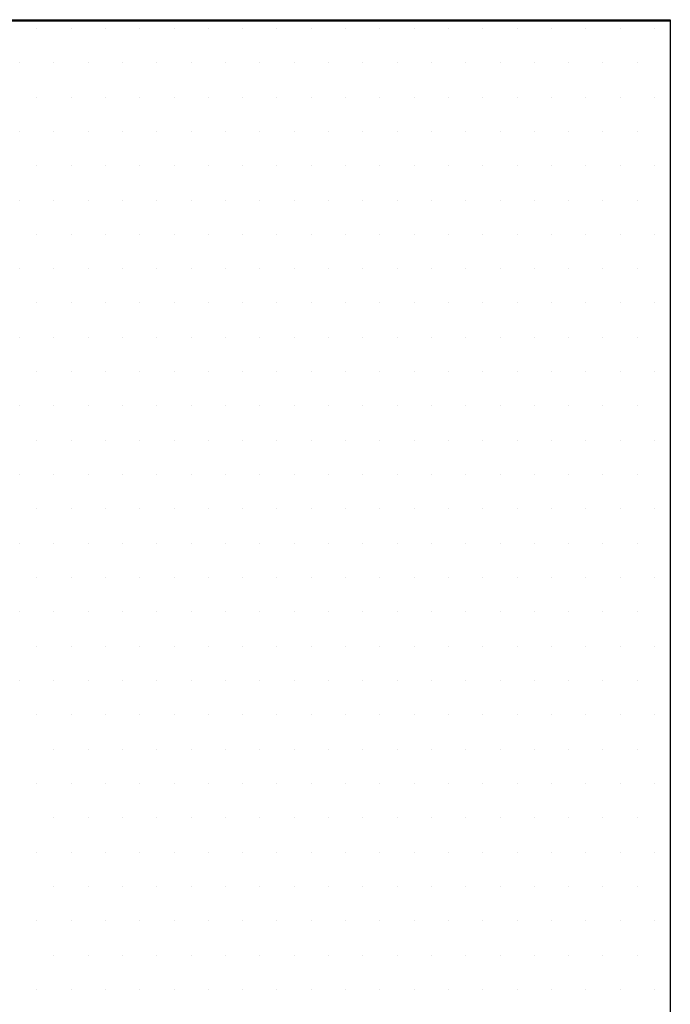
# Model space of a CAD drawing. Extents: x -71 to 52, y -13 to 68.
# Tile 39 of 81: x 33.8649 to 33.9397, y 20.3993 to 20.5126. Entities that reach past the tile are written whole.
import ezdxf

# ---------------------------------------------------------------- set-up
doc = ezdxf.new("R2010")
doc.units = 0
doc.header["$LTSCALE"] = 1.21
doc.header["$MEASUREMENT"] = 0
doc.layers.get('0').update_dxf_attribs({"linetype": 'CONTINUOUS'})
doc.layers.add('parker', color=40, linetype='CONTINUOUS')
doc.layers.add('YELLOW', color=2, linetype='CONTINUOUS')

# ---------------------------------------------------------------- blocks, each defined once
blk = doc.blocks.new('*X5')
at = {"color": 0}
for p, q in [((10.26563, 1.4625), (10.26563, 1.4625)), ((10.275, 1.4625), (10.275, 1.4625)), ((10.28438, 1.4625), (10.28438, 1.4625)), ((10.29375, 1.4625), (10.29375, 1.4625)), ((10.30313, 1.4625), (10.30313, 1.4625)), ((10.3125, 1.4625), (10.3125, 1.4625)), ((10.32188, 1.4625), (10.32188, 1.4625)), ((10.33125, 1.4625), (10.33125, 1.4625)), ((10.34063, 1.4625), (10.34063, 1.4625)), ((10.35, 1.4625), (10.35, 1.4625)), ((10.35938, 1.4625), (10.35938, 1.4625)), ((10.36875, 1.4625), (10.36875, 1.4625)), ((10.37813, 1.4625), (10.37813, 1.4625)), ((10.3875, 1.4625), (10.3875, 1.4625)), ((10.39688, 1.4625), (10.39688, 1.4625)), ((10.40625, 1.4625), (10.40625, 1.4625)), ((10.41563, 1.4625), (10.41563, 1.4625)), ((10.425, 1.4625), (10.425, 1.4625)), ((10.43438, 1.4625), (10.43438, 1.4625)), ((10.26094, 1.45312), (10.26094, 1.45312)), ((10.27031, 1.45312), (10.27031, 1.45312)), ((10.27969, 1.45312), (10.27969, 1.45312)), ((10.28906, 1.45312), (10.28906, 1.45312)), ((10.29844, 1.45312), (10.29844, 1.45312)), ((10.30781, 1.45312), (10.30781, 1.45312)), ((10.31719, 1.45312), (10.31719, 1.45312)), ((10.32656, 1.45312), (10.32656, 1.45312)), ((10.33594, 1.45312), (10.33594, 1.45312)), ((10.34531, 1.45312), (10.34531, 1.45312)), ((10.35469, 1.45312), (10.35469, 1.45312)), ((10.36406, 1.45312), (10.36406, 1.45312)), ((10.37344, 1.45312), (10.37344, 1.45312)), ((10.38281, 1.45312), (10.38281, 1.45312)), ((10.39219, 1.45312), (10.39219, 1.45312)), ((10.40156, 1.45312), (10.40156, 1.45312)), ((10.41094, 1.45312), (10.41094, 1.45312)), ((10.42031, 1.45312), (10.42031, 1.45312)), ((10.42969, 1.45312), (10.42969, 1.45312)), ((10.26563, 1.44375), (10.26563, 1.44375)), ((10.275, 1.44375), (10.275, 1.44375)), ((10.28438, 1.44375), (10.28438, 1.44375)), ((10.29375, 1.44375), (10.29375, 1.44375)), ((10.30313, 1.44375), (10.30313, 1.44375)), ((10.3125, 1.44375), (10.3125, 1.44375)), ((10.32188, 1.44375), (10.32188, 1.44375)), ((10.33125, 1.44375), (10.33125, 1.44375)), ((10.34063, 1.44375), (10.34063, 1.44375)), ((10.35, 1.44375), (10.35, 1.44375)), ((10.35938, 1.44375), (10.35938, 1.44375)), ((10.36875, 1.44375), (10.36875, 1.44375)), ((10.37813, 1.44375), (10.37813, 1.44375)), ((10.3875, 1.44375), (10.3875, 1.44375)), ((10.39688, 1.44375), (10.39688, 1.44375)), ((10.40625, 1.44375), (10.40625, 1.44375)), ((10.41563, 1.44375), (10.41563, 1.44375)), ((10.425, 1.44375), (10.425, 1.44375)), ((10.43438, 1.44375), (10.43438, 1.44375)), ((10.26094, 1.43437), (10.26094, 1.43437)), ((10.27031, 1.43437), (10.27031, 1.43437)), ((10.27969, 1.43437), (10.27969, 1.43437)), ((10.28906, 1.43437), (10.28906, 1.43437)), ((10.29844, 1.43437), (10.29844, 1.43437)), ((10.30781, 1.43437), (10.30781, 1.43437)), ((10.31719, 1.43437), (10.31719, 1.43437)), ((10.32656, 1.43437), (10.32656, 1.43437)), ((10.33594, 1.43437), (10.33594, 1.43437)), ((10.34531, 1.43437), (10.34531, 1.43437)), ((10.35469, 1.43437), (10.35469, 1.43437)), ((10.36406, 1.43437), (10.36406, 1.43437)), ((10.37344, 1.43437), (10.37344, 1.43437)), ((10.38281, 1.43437), (10.38281, 1.43437)), ((10.39219, 1.43437), (10.39219, 1.43437)), ((10.40156, 1.43437), (10.40156, 1.43437)), ((10.41094, 1.43437), (10.41094, 1.43437)), ((10.42031, 1.43437), (10.42031, 1.43437)), ((10.42969, 1.43437), (10.42969, 1.43437)), ((10.26563, 1.425), (10.26563, 1.425)), ((10.275, 1.425), (10.275, 1.425)), ((10.28438, 1.425), (10.28438, 1.425)), ((10.29375, 1.425), (10.29375, 1.425)), ((10.30313, 1.425), (10.30313, 1.425)), ((10.3125, 1.425), (10.3125, 1.425)), ((10.32188, 1.425), (10.32188, 1.425)), ((10.33125, 1.425), (10.33125, 1.425)), ((10.34063, 1.425), (10.34063, 1.425)), ((10.35, 1.425), (10.35, 1.425)), ((10.35938, 1.425), (10.35938, 1.425)), ((10.36875, 1.425), (10.36875, 1.425)), ((10.37813, 1.425), (10.37813, 1.425)), ((10.3875, 1.425), (10.3875, 1.425)), ((10.39688, 1.425), (10.39688, 1.425)), ((10.40625, 1.425), (10.40625, 1.425)), ((10.41563, 1.425), (10.41563, 1.425)), ((10.425, 1.425), (10.425, 1.425)), ((10.43438, 1.425), (10.43438, 1.425)), ((10.26094, 1.41562), (10.26094, 1.41562)), ((10.27031, 1.41562), (10.27031, 1.41562)), ((10.27969, 1.41562), (10.27969, 1.41562)), ((10.28906, 1.41562), (10.28906, 1.41562)), ((10.29844, 1.41562), (10.29844, 1.41562)), ((10.30781, 1.41562), (10.30781, 1.41562)), ((10.31719, 1.41562), (10.31719, 1.41562)), ((10.32656, 1.41562), (10.32656, 1.41562)), ((10.33594, 1.41562), (10.33594, 1.41562)), ((10.34531, 1.41562), (10.34531, 1.41562)), ((10.35469, 1.41562), (10.35469, 1.41562)), ((10.36406, 1.41562), (10.36406, 1.41562)), ((10.37344, 1.41562), (10.37344, 1.41562)), ((10.38281, 1.41562), (10.38281, 1.41562)), ((10.39219, 1.41562), (10.39219, 1.41562)), ((10.40156, 1.41562), (10.40156, 1.41562)), ((10.41094, 1.41562), (10.41094, 1.41562)), ((10.42031, 1.41562), (10.42031, 1.41562)), ((10.42969, 1.41562), (10.42969, 1.41562)), ((10.26563, 1.40625), (10.26563, 1.40625)), ((10.275, 1.40625), (10.275, 1.40625)), ((10.28438, 1.40625), (10.28438, 1.40625)), ((10.29375, 1.40625), (10.29375, 1.40625)), ((10.30313, 1.40625), (10.30313, 1.40625)), ((10.3125, 1.40625), (10.3125, 1.40625)), ((10.32188, 1.40625), (10.32188, 1.40625)), ((10.33125, 1.40625), (10.33125, 1.40625)), ((10.34063, 1.40625), (10.34063, 1.40625)), ((10.35, 1.40625), (10.35, 1.40625)), ((10.35938, 1.40625), (10.35938, 1.40625)), ((10.36875, 1.40625), (10.36875, 1.40625)), ((10.37813, 1.40625), (10.37813, 1.40625)), ((10.3875, 1.40625), (10.3875, 1.40625)), ((10.39688, 1.40625), (10.39688, 1.40625)), ((10.40625, 1.40625), (10.40625, 1.40625)), ((10.41563, 1.40625), (10.41563, 1.40625)), ((10.425, 1.40625), (10.425, 1.40625)), ((10.43438, 1.40625), (10.43438, 1.40625)), ((10.26094, 1.39687), (10.26094, 1.39687)), ((10.27031, 1.39687), (10.27031, 1.39687)), ((10.27969, 1.39687), (10.27969, 1.39687)), ((10.28906, 1.39687), (10.28906, 1.39687)), ((10.29844, 1.39687), (10.29844, 1.39687)), ((10.30781, 1.39687), (10.30781, 1.39687)), ((10.31719, 1.39687), (10.31719, 1.39687)), ((10.32656, 1.39687), (10.32656, 1.39687)), ((10.33594, 1.39687), (10.33594, 1.39687)), ((10.34531, 1.39687), (10.34531, 1.39687)), ((10.35469, 1.39687), (10.35469, 1.39687)), ((10.36406, 1.39687), (10.36406, 1.39687)), ((10.37344, 1.39687), (10.37344, 1.39687)), ((10.38281, 1.39687), (10.38281, 1.39687)), ((10.39219, 1.39687), (10.39219, 1.39687)), ((10.40156, 1.39687), (10.40156, 1.39687)), ((10.41094, 1.39687), (10.41094, 1.39687)), ((10.42031, 1.39687), (10.42031, 1.39687)), ((10.42969, 1.39687), (10.42969, 1.39687)), ((10.26563, 1.3875), (10.26563, 1.3875)), ((10.275, 1.3875), (10.275, 1.3875)), ((10.28438, 1.3875), (10.28438, 1.3875)), ((10.29375, 1.3875), (10.29375, 1.3875)), ((10.30313, 1.3875), (10.30313, 1.3875)), ((10.3125, 1.3875), (10.3125, 1.3875)), ((10.32188, 1.3875), (10.32188, 1.3875)), ((10.33125, 1.3875), (10.33125, 1.3875)), ((10.34063, 1.3875), (10.34063, 1.3875)), ((10.35, 1.3875), (10.35, 1.3875)), ((10.35938, 1.3875), (10.35938, 1.3875)), ((10.36875, 1.3875), (10.36875, 1.3875)), ((10.37813, 1.3875), (10.37813, 1.3875)), ((10.3875, 1.3875), (10.3875, 1.3875)), ((10.39688, 1.3875), (10.39688, 1.3875)), ((10.40625, 1.3875), (10.40625, 1.3875)), ((10.41563, 1.3875), (10.41563, 1.3875)), ((10.425, 1.3875), (10.425, 1.3875)), ((10.43438, 1.3875), (10.43438, 1.3875)), ((10.26094, 1.37813), (10.26094, 1.37813)), ((10.27031, 1.37813), (10.27031, 1.37813)), ((10.27969, 1.37813), (10.27969, 1.37813)), ((10.28906, 1.37813), (10.28906, 1.37813)), ((10.29844, 1.37813), (10.29844, 1.37813)), ((10.30781, 1.37813), (10.30781, 1.37813)), ((10.31719, 1.37813), (10.31719, 1.37813)), ((10.32656, 1.37813), (10.32656, 1.37813)), ((10.33594, 1.37813), (10.33594, 1.37813)), ((10.34531, 1.37813), (10.34531, 1.37813)), ((10.35469, 1.37813), (10.35469, 1.37813)), ((10.36406, 1.37813), (10.36406, 1.37813)), ((10.37344, 1.37813), (10.37344, 1.37813)), ((10.38281, 1.37813), (10.38281, 1.37813)), ((10.39219, 1.37813), (10.39219, 1.37813)), ((10.40156, 1.37813), (10.40156, 1.37813)), ((10.41094, 1.37813), (10.41094, 1.37813)), ((10.42031, 1.37813), (10.42031, 1.37813)), ((10.42969, 1.37813), (10.42969, 1.37813)), ((10.26563, 1.36875), (10.26563, 1.36875)), ((10.275, 1.36875), (10.275, 1.36875)), ((10.28438, 1.36875), (10.28438, 1.36875)), ((10.29375, 1.36875), (10.29375, 1.36875)), ((10.30313, 1.36875), (10.30313, 1.36875)), ((10.3125, 1.36875), (10.3125, 1.36875)), ((10.32188, 1.36875), (10.32188, 1.36875)), ((10.33125, 1.36875), (10.33125, 1.36875)), ((10.34063, 1.36875), (10.34063, 1.36875)), ((10.35, 1.36875), (10.35, 1.36875)), ((10.35938, 1.36875), (10.35938, 1.36875)), ((10.36875, 1.36875), (10.36875, 1.36875)), ((10.37813, 1.36875), (10.37813, 1.36875)), ((10.3875, 1.36875), (10.3875, 1.36875)), ((10.39688, 1.36875), (10.39688, 1.36875)), ((10.40625, 1.36875), (10.40625, 1.36875)), ((10.41563, 1.36875), (10.41563, 1.36875)), ((10.425, 1.36875), (10.425, 1.36875)), ((10.43438, 1.36875), (10.43438, 1.36875)), ((10.26094, 1.35938), (10.26094, 1.35938)), ((10.27031, 1.35938), (10.27031, 1.35938)), ((10.27969, 1.35938), (10.27969, 1.35938)), ((10.28906, 1.35938), (10.28906, 1.35938)), ((10.29844, 1.35938), (10.29844, 1.35938)), ((10.30781, 1.35938), (10.30781, 1.35938)), ((10.31719, 1.35938), (10.31719, 1.35938)), ((10.32656, 1.35938), (10.32656, 1.35938)), ((10.33594, 1.35938), (10.33594, 1.35938)), ((10.34531, 1.35938), (10.34531, 1.35938)), ((10.35469, 1.35938), (10.35469, 1.35938)), ((10.36406, 1.35938), (10.36406, 1.35938)), ((10.37344, 1.35938), (10.37344, 1.35938)), ((10.38281, 1.35938), (10.38281, 1.35938)), ((10.39219, 1.35938), (10.39219, 1.35938)), ((10.40156, 1.35938), (10.40156, 1.35938)), ((10.41094, 1.35938), (10.41094, 1.35938)), ((10.42031, 1.35938), (10.42031, 1.35938)), ((10.42969, 1.35938), (10.42969, 1.35938)), ((10.26563, 1.35), (10.26563, 1.35)), ((10.275, 1.35), (10.275, 1.35)), ((10.28438, 1.35), (10.28438, 1.35)), ((10.29375, 1.35), (10.29375, 1.35)), ((10.30313, 1.35), (10.30313, 1.35)), ((10.3125, 1.35), (10.3125, 1.35)), ((10.32188, 1.35), (10.32188, 1.35)), ((10.33125, 1.35), (10.33125, 1.35)), ((10.34063, 1.35), (10.34063, 1.35)), ((10.35, 1.35), (10.35, 1.35)), ((10.35938, 1.35), (10.35938, 1.35)), ((10.36875, 1.35), (10.36875, 1.35)), ((10.37813, 1.35), (10.37813, 1.35)), ((10.3875, 1.35), (10.3875, 1.35)), ((10.39688, 1.35), (10.39688, 1.35)), ((10.40625, 1.35), (10.40625, 1.35)), ((10.41563, 1.35), (10.41563, 1.35)), ((10.425, 1.35), (10.425, 1.35)), ((10.43438, 1.35), (10.43438, 1.35)), ((10.26094, 1.34062), (10.26094, 1.34062)), ((10.27031, 1.34062), (10.27031, 1.34062)), ((10.27969, 1.34062), (10.27969, 1.34062)), ((10.28906, 1.34062), (10.28906, 1.34062)), ((10.29844, 1.34062), (10.29844, 1.34062)), ((10.30781, 1.34062), (10.30781, 1.34062)), ((10.31719, 1.34062), (10.31719, 1.34062)), ((10.32656, 1.34062), (10.32656, 1.34062)), ((10.33594, 1.34062), (10.33594, 1.34062)), ((10.34531, 1.34062), (10.34531, 1.34062)), ((10.35469, 1.34062), (10.35469, 1.34062)), ((10.36406, 1.34062), (10.36406, 1.34062)), ((10.37344, 1.34062), (10.37344, 1.34062)), ((10.38281, 1.34062), (10.38281, 1.34062)), ((10.39219, 1.34062), (10.39219, 1.34062)), ((10.40156, 1.34062), (10.40156, 1.34062)), ((10.41094, 1.34062), (10.41094, 1.34062)), ((10.42031, 1.34062), (10.42031, 1.34062)), ((10.42969, 1.34062), (10.42969, 1.34062)), ((10.26563, 1.33125), (10.26563, 1.33125)), ((10.275, 1.33125), (10.275, 1.33125)), ((10.28438, 1.33125), (10.28438, 1.33125)), ((10.29375, 1.33125), (10.29375, 1.33125)), ((10.30313, 1.33125), (10.30313, 1.33125)), ((10.3125, 1.33125), (10.3125, 1.33125)), ((10.32188, 1.33125), (10.32188, 1.33125)), ((10.33125, 1.33125), (10.33125, 1.33125)), ((10.34063, 1.33125), (10.34063, 1.33125)), ((10.35, 1.33125), (10.35, 1.33125)), ((10.35938, 1.33125), (10.35938, 1.33125)), ((10.36875, 1.33125), (10.36875, 1.33125)), ((10.37813, 1.33125), (10.37813, 1.33125)), ((10.3875, 1.33125), (10.3875, 1.33125)), ((10.39688, 1.33125), (10.39688, 1.33125)), ((10.40625, 1.33125), (10.40625, 1.33125)), ((10.41563, 1.33125), (10.41563, 1.33125)), ((10.425, 1.33125), (10.425, 1.33125)), ((10.43438, 1.33125), (10.43438, 1.33125)), ((10.26094, 1.32187), (10.26094, 1.32187)), ((10.27031, 1.32187), (10.27031, 1.32187)), ((10.27969, 1.32187), (10.27969, 1.32187)), ((10.28906, 1.32187), (10.28906, 1.32187)), ((10.29844, 1.32187), (10.29844, 1.32187)), ((10.30781, 1.32187), (10.30781, 1.32187)), ((10.31719, 1.32187), (10.31719, 1.32187)), ((10.32656, 1.32187), (10.32656, 1.32187)), ((10.33594, 1.32187), (10.33594, 1.32187)), ((10.34531, 1.32187), (10.34531, 1.32187)), ((10.35469, 1.32187), (10.35469, 1.32187)), ((10.36406, 1.32187), (10.36406, 1.32187)), ((10.37344, 1.32187), (10.37344, 1.32187)), ((10.38281, 1.32187), (10.38281, 1.32187)), ((10.39219, 1.32187), (10.39219, 1.32187)), ((10.40156, 1.32187), (10.40156, 1.32187)), ((10.41094, 1.32187), (10.41094, 1.32187)), ((10.42031, 1.32187), (10.42031, 1.32187)), ((10.42969, 1.32187), (10.42969, 1.32187)), ((10.26563, 1.3125), (10.26563, 1.3125)), ((10.275, 1.3125), (10.275, 1.3125)), ((10.28438, 1.3125), (10.28438, 1.3125)), ((10.29375, 1.3125), (10.29375, 1.3125)), ((10.30313, 1.3125), (10.30313, 1.3125)), ((10.3125, 1.3125), (10.3125, 1.3125)), ((10.32188, 1.3125), (10.32188, 1.3125)), ((10.33125, 1.3125), (10.33125, 1.3125)), ((10.34063, 1.3125), (10.34063, 1.3125)), ((10.35, 1.3125), (10.35, 1.3125)), ((10.35938, 1.3125), (10.35938, 1.3125)), ((10.36875, 1.3125), (10.36875, 1.3125)), ((10.37813, 1.3125), (10.37813, 1.3125)), ((10.3875, 1.3125), (10.3875, 1.3125)), ((10.39688, 1.3125), (10.39688, 1.3125)), ((10.40625, 1.3125), (10.40625, 1.3125)), ((10.41563, 1.3125), (10.41563, 1.3125)), ((10.425, 1.3125), (10.425, 1.3125)), ((10.43438, 1.3125), (10.43438, 1.3125)), ((10.26094, 1.30312), (10.26094, 1.30312)), ((10.27031, 1.30312), (10.27031, 1.30312)), ((10.27969, 1.30312), (10.27969, 1.30312)), ((10.28906, 1.30312), (10.28906, 1.30312)), ((10.29844, 1.30312), (10.29844, 1.30312)), ((10.30781, 1.30312), (10.30781, 1.30312)), ((10.31719, 1.30312), (10.31719, 1.30312)), ((10.32656, 1.30312), (10.32656, 1.30312)), ((10.33594, 1.30312), (10.33594, 1.30312)), ((10.34531, 1.30312), (10.34531, 1.30312)), ((10.35469, 1.30312), (10.35469, 1.30312)), ((10.36406, 1.30312), (10.36406, 1.30312)), ((10.37344, 1.30312), (10.37344, 1.30312)), ((10.38281, 1.30312), (10.38281, 1.30312)), ((10.39219, 1.30312), (10.39219, 1.30312)), ((10.40156, 1.30312), (10.40156, 1.30312)), ((10.41094, 1.30312), (10.41094, 1.30312)), ((10.42031, 1.30312), (10.42031, 1.30312)), ((10.42969, 1.30312), (10.42969, 1.30312)), ((10.26563, 1.29375), (10.26563, 1.29375)), ((10.275, 1.29375), (10.275, 1.29375)), ((10.28438, 1.29375), (10.28438, 1.29375)), ((10.29375, 1.29375), (10.29375, 1.29375)), ((10.30313, 1.29375), (10.30313, 1.29375)), ((10.3125, 1.29375), (10.3125, 1.29375)), ((10.32188, 1.29375), (10.32188, 1.29375)), ((10.33125, 1.29375), (10.33125, 1.29375)), ((10.34063, 1.29375), (10.34063, 1.29375)), ((10.35, 1.29375), (10.35, 1.29375)), ((10.35938, 1.29375), (10.35938, 1.29375)), ((10.36875, 1.29375), (10.36875, 1.29375)), ((10.37813, 1.29375), (10.37813, 1.29375)), ((10.3875, 1.29375), (10.3875, 1.29375)), ((10.39688, 1.29375), (10.39688, 1.29375)), ((10.40625, 1.29375), (10.40625, 1.29375)), ((10.41563, 1.29375), (10.41563, 1.29375)), ((10.425, 1.29375), (10.425, 1.29375)), ((10.43438, 1.29375), (10.43438, 1.29375)), ((10.26094, 1.28438), (10.26094, 1.28438)), ((10.27031, 1.28438), (10.27031, 1.28438)), ((10.27969, 1.28438), (10.27969, 1.28438)), ((10.28906, 1.28438), (10.28906, 1.28438)), ((10.29844, 1.28438), (10.29844, 1.28438)), ((10.30781, 1.28438), (10.30781, 1.28438)), ((10.31719, 1.28438), (10.31719, 1.28438)), ((10.32656, 1.28438), (10.32656, 1.28438)), ((10.33594, 1.28438), (10.33594, 1.28438)), ((10.34531, 1.28438), (10.34531, 1.28438)), ((10.35469, 1.28438), (10.35469, 1.28438)), ((10.36406, 1.28438), (10.36406, 1.28438)), ((10.37344, 1.28438), (10.37344, 1.28438)), ((10.38281, 1.28438), (10.38281, 1.28438)), ((10.39219, 1.28438), (10.39219, 1.28438)), ((10.40156, 1.28438), (10.40156, 1.28438)), ((10.41094, 1.28438), (10.41094, 1.28438)), ((10.42031, 1.28438), (10.42031, 1.28438)), ((10.42969, 1.28438), (10.42969, 1.28438)), ((10.26563, 1.275), (10.26563, 1.275)), ((10.275, 1.275), (10.275, 1.275)), ((10.28438, 1.275), (10.28438, 1.275)), ((10.29375, 1.275), (10.29375, 1.275)), ((10.30313, 1.275), (10.30313, 1.275)), ((10.3125, 1.275), (10.3125, 1.275)), ((10.32188, 1.275), (10.32188, 1.275)), ((10.33125, 1.275), (10.33125, 1.275)), ((10.34063, 1.275), (10.34063, 1.275)), ((10.35, 1.275), (10.35, 1.275)), ((10.35938, 1.275), (10.35938, 1.275)), ((10.36875, 1.275), (10.36875, 1.275)), ((10.37813, 1.275), (10.37813, 1.275)), ((10.3875, 1.275), (10.3875, 1.275)), ((10.39688, 1.275), (10.39688, 1.275)), ((10.40625, 1.275), (10.40625, 1.275)), ((10.41563, 1.275), (10.41563, 1.275)), ((10.425, 1.275), (10.425, 1.275)), ((10.43438, 1.275), (10.43438, 1.275)), ((10.27031, 1.26562), (10.27031, 1.26562)), ((10.27969, 1.26562), (10.27969, 1.26562)), ((10.28906, 1.26562), (10.28906, 1.26562)), ((10.29844, 1.26562), (10.29844, 1.26562)), ((10.30781, 1.26562), (10.30781, 1.26562)), ((10.31719, 1.26562), (10.31719, 1.26562)), ((10.32656, 1.26562), (10.32656, 1.26562)), ((10.33594, 1.26562), (10.33594, 1.26562)), ((10.34531, 1.26562), (10.34531, 1.26562)), ((10.35469, 1.26562), (10.35469, 1.26562)), ((10.36406, 1.26562), (10.36406, 1.26562)), ((10.37344, 1.26562), (10.37344, 1.26562)), ((10.38281, 1.26562), (10.38281, 1.26562)), ((10.39219, 1.26562), (10.39219, 1.26562)), ((10.40156, 1.26562), (10.40156, 1.26562)), ((10.41094, 1.26562), (10.41094, 1.26562)), ((10.42031, 1.26562), (10.42031, 1.26562)), ((10.42969, 1.26562), (10.42969, 1.26562)), ((10.26563, 1.25625), (10.26563, 1.25625)), ((10.275, 1.25625), (10.275, 1.25625)), ((10.28438, 1.25625), (10.28438, 1.25625)), ((10.29375, 1.25625), (10.29375, 1.25625)), ((10.30313, 1.25625), (10.30313, 1.25625)), ((10.3125, 1.25625), (10.3125, 1.25625)), ((10.32188, 1.25625), (10.32188, 1.25625)), ((10.33125, 1.25625), (10.33125, 1.25625)), ((10.34063, 1.25625), (10.34063, 1.25625)), ((10.35, 1.25625), (10.35, 1.25625)), ((10.35938, 1.25625), (10.35938, 1.25625)), ((10.36875, 1.25625), (10.36875, 1.25625)), ((10.37813, 1.25625), (10.37813, 1.25625)), ((10.3875, 1.25625), (10.3875, 1.25625)), ((10.39688, 1.25625), (10.39688, 1.25625)), ((10.40625, 1.25625), (10.40625, 1.25625)), ((10.41563, 1.25625), (10.41563, 1.25625)), ((10.425, 1.25625), (10.425, 1.25625)), ((10.43438, 1.25625), (10.43438, 1.25625)), ((10.27031, 1.24687), (10.27031, 1.24687)), ((10.27969, 1.24687), (10.27969, 1.24687)), ((10.28906, 1.24687), (10.28906, 1.24687)), ((10.29844, 1.24687), (10.29844, 1.24687)), ((10.30781, 1.24687), (10.30781, 1.24687)), ((10.31719, 1.24687), (10.31719, 1.24687)), ((10.32656, 1.24687), (10.32656, 1.24687)), ((10.33594, 1.24687), (10.33594, 1.24687)), ((10.34531, 1.24687), (10.34531, 1.24687)), ((10.35469, 1.24687), (10.35469, 1.24687)), ((10.36406, 1.24687), (10.36406, 1.24687)), ((10.37344, 1.24687), (10.37344, 1.24687)), ((10.38281, 1.24687), (10.38281, 1.24687)), ((10.39219, 1.24687), (10.39219, 1.24687)), ((10.40156, 1.24687), (10.40156, 1.24687)), ((10.41094, 1.24687), (10.41094, 1.24687)), ((10.42031, 1.24687), (10.42031, 1.24687)), ((10.42969, 1.24687), (10.42969, 1.24687)), ((10.26563, 1.2375), (10.26563, 1.2375)), ((10.275, 1.2375), (10.275, 1.2375)), ((10.28438, 1.2375), (10.28438, 1.2375)), ((10.29375, 1.2375), (10.29375, 1.2375)), ((10.30313, 1.2375), (10.30313, 1.2375)), ((10.3125, 1.2375), (10.3125, 1.2375)), ((10.32188, 1.2375), (10.32188, 1.2375)), ((10.33125, 1.2375), (10.33125, 1.2375)), ((10.34063, 1.2375), (10.34063, 1.2375)), ((10.35, 1.2375), (10.35, 1.2375)), ((10.35938, 1.2375), (10.35938, 1.2375)), ((10.36875, 1.2375), (10.36875, 1.2375)), ((10.37813, 1.2375), (10.37813, 1.2375)), ((10.3875, 1.2375), (10.3875, 1.2375)), ((10.39688, 1.2375), (10.39688, 1.2375)), ((10.40625, 1.2375), (10.40625, 1.2375)), ((10.41563, 1.2375), (10.41563, 1.2375)), ((10.425, 1.2375), (10.425, 1.2375)), ((10.43438, 1.2375), (10.43438, 1.2375)), ((10.27031, 1.22812), (10.27031, 1.22812)), ((10.27969, 1.22812), (10.27969, 1.22812)), ((10.28906, 1.22812), (10.28906, 1.22812)), ((10.29844, 1.22812), (10.29844, 1.22812)), ((10.30781, 1.22812), (10.30781, 1.22812)), ((10.31719, 1.22812), (10.31719, 1.22812)), ((10.32656, 1.22812), (10.32656, 1.22812)), ((10.33594, 1.22812), (10.33594, 1.22812)), ((10.34531, 1.22812), (10.34531, 1.22812)), ((10.35469, 1.22812), (10.35469, 1.22812)), ((10.36406, 1.22812), (10.36406, 1.22812)), ((10.37344, 1.22812), (10.37344, 1.22812)), ((10.38281, 1.22812), (10.38281, 1.22812)), ((10.39219, 1.22812), (10.39219, 1.22812)), ((10.40156, 1.22812), (10.40156, 1.22812)), ((10.41094, 1.22812), (10.41094, 1.22812)), ((10.42031, 1.22812), (10.42031, 1.22812)), ((10.42969, 1.22812), (10.42969, 1.22812)), ((10.26563, 1.21875), (10.26563, 1.21875)), ((10.275, 1.21875), (10.275, 1.21875)), ((10.28438, 1.21875), (10.28438, 1.21875)), ((10.29375, 1.21875), (10.29375, 1.21875)), ((10.30313, 1.21875), (10.30313, 1.21875)), ((10.3125, 1.21875), (10.3125, 1.21875)), ((10.32188, 1.21875), (10.32188, 1.21875)), ((10.33125, 1.21875), (10.33125, 1.21875)), ((10.34063, 1.21875), (10.34063, 1.21875)), ((10.35, 1.21875), (10.35, 1.21875)), ((10.35938, 1.21875), (10.35938, 1.21875)), ((10.36875, 1.21875), (10.36875, 1.21875)), ((10.37813, 1.21875), (10.37813, 1.21875)), ((10.3875, 1.21875), (10.3875, 1.21875)), ((10.39688, 1.21875), (10.39688, 1.21875)), ((10.40625, 1.21875), (10.40625, 1.21875)), ((10.41563, 1.21875), (10.41563, 1.21875)), ((10.425, 1.21875), (10.425, 1.21875)), ((10.43438, 1.21875), (10.43438, 1.21875)), ((10.27031, 1.20937), (10.27031, 1.20937)), ((10.27969, 1.20937), (10.27969, 1.20937)), ((10.28906, 1.20937), (10.28906, 1.20937)), ((10.29844, 1.20937), (10.29844, 1.20937)), ((10.30781, 1.20937), (10.30781, 1.20937)), ((10.31719, 1.20937), (10.31719, 1.20937)), ((10.32656, 1.20937), (10.32656, 1.20937)), ((10.33594, 1.20937), (10.33594, 1.20937)), ((10.34531, 1.20937), (10.34531, 1.20937)), ((10.35469, 1.20937), (10.35469, 1.20937)), ((10.36406, 1.20937), (10.36406, 1.20937)), ((10.37344, 1.20937), (10.37344, 1.20937)), ((10.38281, 1.20937), (10.38281, 1.20937)), ((10.39219, 1.20937), (10.39219, 1.20937)), ((10.40156, 1.20937), (10.40156, 1.20937)), ((10.41094, 1.20937), (10.41094, 1.20937)), ((10.42031, 1.20937), (10.42031, 1.20937)), ((10.42969, 1.20937), (10.42969, 1.20937)), ((10.26563, 1.2), (10.26563, 1.2)), ((10.275, 1.2), (10.275, 1.2)), ((10.28438, 1.2), (10.28438, 1.2)), ((10.29375, 1.2), (10.29375, 1.2)), ((10.30313, 1.2), (10.30313, 1.2)), ((10.3125, 1.2), (10.3125, 1.2)), ((10.32188, 1.2), (10.32188, 1.2)), ((10.33125, 1.2), (10.33125, 1.2)), ((10.34063, 1.2), (10.34063, 1.2)), ((10.35, 1.2), (10.35, 1.2)), ((10.35938, 1.2), (10.35938, 1.2)), ((10.36875, 1.2), (10.36875, 1.2)), ((10.37813, 1.2), (10.37813, 1.2)), ((10.3875, 1.2), (10.3875, 1.2)), ((10.39688, 1.2), (10.39688, 1.2)), ((10.40625, 1.2), (10.40625, 1.2)), ((10.41563, 1.2), (10.41563, 1.2)), ((10.425, 1.2), (10.425, 1.2)), ((10.43438, 1.2), (10.43438, 1.2))]:
    blk.add_line(p, q, dxfattribs=at)

msp = doc.modelspace()

# ---------------------------------------------------------------- linework, layer by layer
at = {"layer": 'parker'}
msp.add_lwpolyline([(33.31038, 20.51243), (33.9397, 20.51243), (33.9397, 20.27109), (33.31038, 20.27109), (33.31038, 20.36872), (33.49473, 20.36872), (33.49473, 20.39679), (33.31038, 20.39679), (33.31038, 20.51243), (33.31038, 20.51243)], dxfattribs=at)
at = {"layer": 'YELLOW'}
msp.add_lwpolyline([(33.31002, 20.51257), (33.9397, 20.51257), (33.9397, 20.27109), (33.31002, 20.27109), (33.31002, 20.36877), (33.49448, 20.36877), (33.49448, 20.39686), (33.31002, 20.39686), (33.31002, 20.51257), (33.31002, 20.51257)], dxfattribs=at)

# ---------------------------------------------------------------- block references
at = {"layer": 'parker', "xscale": 0.420940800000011, "yscale": 0.4209407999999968, "zscale": 0.4209408}
msp.add_blockref('*X5', (29.54562, 19.89594), dxfattribs=at)

doc.saveas('drawing.dxf')
